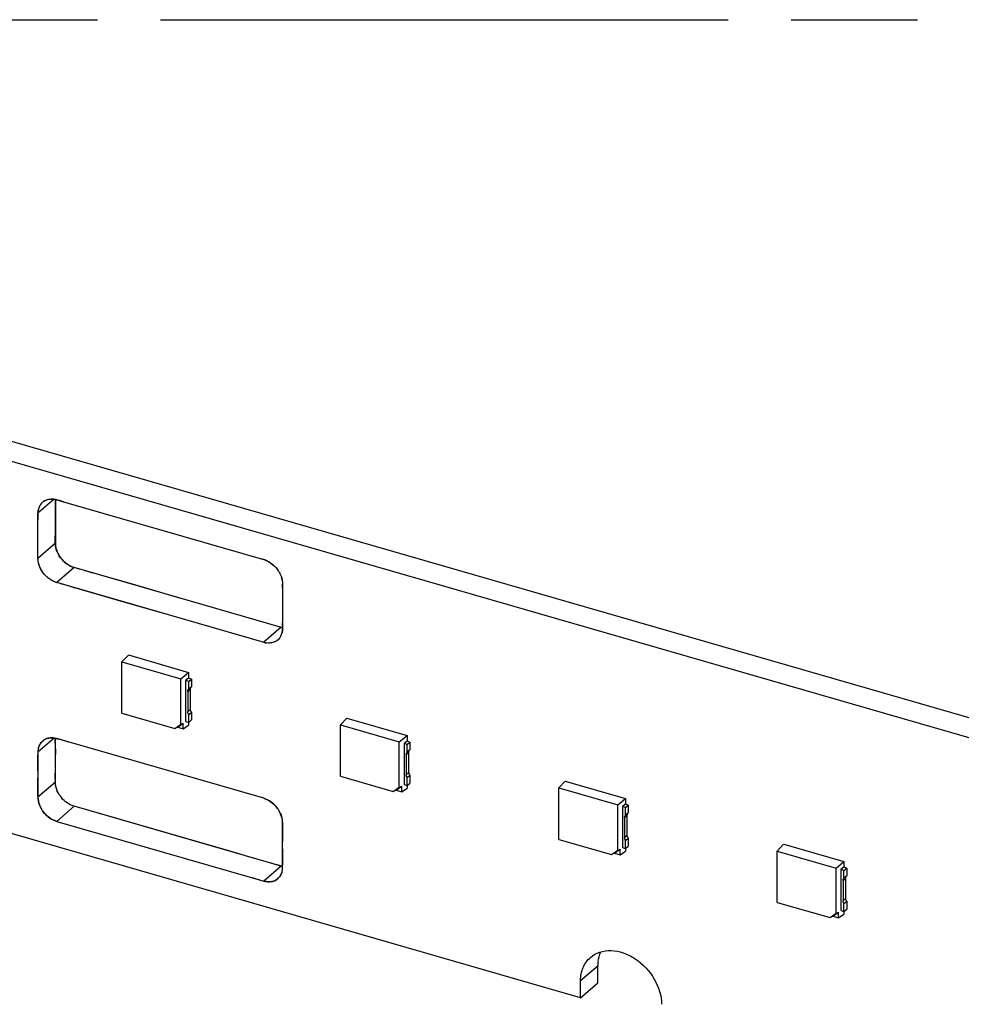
# Model space of a CAD drawing. Header units: millimetres. Extents: x 0 to 210, y 0 to 297.
# Tile 22 of 42: x 79 to 93, y 243 to 258. Entities that reach past the tile are written whole.
import ezdxf

# ---------------------------------------------------------------- set-up
doc = ezdxf.new("R2010")
doc.units = ezdxf.units.MM
doc.header["$LTSCALE"] = 19.36
doc.linetypes.add('PHANTOM', pattern=[0.8, 0.45, -0.05, 0.1, -0.05, 0.1, -0.05])
doc.layers.get('0').update_dxf_attribs({"linetype": 'CONTINUOUS'})
doc.layers.add('DEFAULT_3', color=7, linetype='PHANTOM')

msp = doc.modelspace()

# ---------------------------------------------------------------- linework, layer by layer
at = {"color": 6, "linetype": 'Continuous'}
for p, q in [((71.01959, 253.45828), (105.8592, 243.40095)), ((70.75295, 253.22736), (105.59256, 243.17004)), ((79.61788, 250.27858), (82.66786, 249.39813)), ((82.97712, 248.9601), (82.97712, 248.42206)), ((80.61211, 247.92671), (80.51362, 247.82023)), ((80.61228, 247.92685), (81.53595, 247.66021)), ((80.51362, 247.03168), (80.51362, 247.82023)), ((80.51362, 247.82023), (81.41762, 247.55926)), ((81.41762, 247.55926), (81.53578, 247.66007)), ((81.53595, 247.66021), (81.53595, 247.57073)), ((81.41762, 246.86185), (81.41762, 247.55926)), ((81.53578, 247.57059), (81.49033, 247.5356)), ((81.49033, 247.5356), (81.49033, 246.90635)), ((81.53741, 247.52201), (81.49223, 247.53505)), ((81.57924, 247.55823), (81.53595, 247.57073)), ((81.53741, 247.52201), (81.57924, 247.55823)), ((81.53741, 247.40163), (81.53741, 247.52201)), ((81.57924, 247.55823), (81.57924, 247.43786)), ((81.52298, 247.36761), (81.52298, 247.05549)), ((81.57924, 247.43786), (81.53741, 247.40163)), ((81.56481, 247.09171), (81.56481, 247.40384)), ((80.51362, 247.03168), (81.32439, 246.79763)), ((81.53741, 247.01314), (81.57924, 247.04936)), ((81.53741, 246.89276), (81.53741, 247.01314)), ((81.57924, 247.04936), (81.57924, 246.92898)), ((81.32439, 246.79763), (81.41762, 246.86395)), ((81.36909, 246.82019), (81.45398, 246.88057)), ((81.41762, 246.86185), (81.45398, 246.88267)), ((81.45398, 246.79569), (81.45398, 246.88057)), ((81.45398, 246.79569), (81.53578, 246.85186)), ((81.49223, 246.9058), (81.53741, 246.89276)), ((81.53595, 246.89276), (81.53595, 246.852)), ((81.53741, 246.89276), (81.57924, 246.92898)), ((83.96387, 246.95914), (83.86538, 246.85266)), ((83.86538, 246.06411), (83.86538, 246.85266)), ((83.86538, 246.85266), (84.76938, 246.59169)), ((83.96404, 246.95928), (84.88771, 246.69264)), ((81.36909, 246.82019), (81.32439, 246.79763)), ((81.36909, 246.82019), (81.45398, 246.79569)), ((84.76938, 246.59169), (84.88754, 246.6925)), ((84.88771, 246.69264), (84.88771, 246.60316)), ((79.47135, 246.65124), (79.22472, 246.43765)), ((82.68848, 245.7264), (79.68761, 246.59267)), ((84.76938, 245.89428), (84.76938, 246.59169)), ((84.88754, 246.60302), (84.84209, 246.56803)), ((84.84209, 246.56803), (84.84209, 245.93878)), ((84.88917, 246.55444), (84.84399, 246.56748)), ((84.931, 246.59066), (84.88771, 246.60316)), ((84.88917, 246.55444), (84.931, 246.59066)), ((84.88917, 246.43406), (84.88917, 246.55444)), ((84.931, 246.59066), (84.931, 246.47029)), ((84.87474, 246.40004), (84.87474, 246.08792)), ((84.931, 246.47029), (84.88917, 246.43406)), ((84.91657, 246.12414), (84.91657, 246.43627)), ((87.54962, 242.66339), (74.79324, 246.34584)), ((83.86538, 246.06411), (84.67615, 245.83006)), ((84.84399, 245.93823), (84.88917, 245.92519)), ((84.88917, 246.04557), (84.931, 246.08179)), ((84.88917, 245.92519), (84.88917, 246.04557)), ((84.88917, 245.92519), (84.931, 245.96141)), ((84.931, 246.08179), (84.931, 245.96141)), ((87.31563, 245.99157), (87.21714, 245.88509)), ((87.3158, 245.99171), (88.23947, 245.72507)), ((84.67615, 245.83006), (84.76938, 245.89638)), ((84.72085, 245.85262), (84.67615, 245.83006)), ((84.72085, 245.85262), (84.80574, 245.913)), ((84.72085, 245.85262), (84.80574, 245.82812)), ((84.76938, 245.89428), (84.80574, 245.9151)), ((84.80574, 245.82812), (84.80574, 245.913)), ((84.80574, 245.82812), (84.88754, 245.88429)), ((84.88771, 245.92519), (84.88771, 245.88443)), ((87.21714, 245.09654), (87.21714, 245.88509)), ((87.21714, 245.88509), (88.12114, 245.62412)), ((88.12114, 245.62412), (88.2393, 245.72493)), ((88.2393, 245.63545), (88.19386, 245.60046)), ((88.23947, 245.72507), (88.23947, 245.63559)), ((88.28276, 245.62309), (88.23947, 245.63559)), ((88.12114, 244.92671), (88.12114, 245.62412)), ((88.19386, 245.60046), (88.19386, 244.97121)), ((88.24093, 245.58687), (88.19575, 245.59991)), ((88.24093, 245.58687), (88.28276, 245.62309)), ((88.24093, 245.46649), (88.24093, 245.58687)), ((88.28276, 245.50272), (88.24093, 245.46649)), ((88.28276, 245.62309), (88.28276, 245.50272)), ((79.51337, 245.37293), (82.51423, 244.50665)), ((88.2265, 245.43247), (88.2265, 245.12035)), ((88.26833, 245.15657), (88.26833, 245.4687)), ((87.21714, 245.09654), (88.02791, 244.86249)), ((88.24093, 245.078), (88.28276, 245.11422)), ((88.24093, 244.95762), (88.24093, 245.078)), ((88.28276, 245.11422), (88.28276, 244.99385)), ((88.02791, 244.86249), (88.12114, 244.92881)), ((88.07261, 244.88505), (88.02791, 244.86249)), ((88.07261, 244.88505), (88.1575, 244.94543)), ((88.07261, 244.88505), (88.1575, 244.86055)), ((88.12114, 244.92671), (88.1575, 244.94753)), ((88.1575, 244.86055), (88.1575, 244.94543)), ((88.1575, 244.86055), (88.2393, 244.91672)), ((88.19575, 244.97066), (88.24093, 244.95762)), ((88.23947, 244.95762), (88.23947, 244.91686)), ((88.24093, 244.95762), (88.28276, 244.99385)), ((90.66739, 245.024), (90.5689, 244.91752)), ((90.5689, 244.12897), (90.5689, 244.91752)), ((90.5689, 244.91752), (91.4729, 244.65655)), ((90.66756, 245.02414), (91.59123, 244.7575)), ((91.4729, 244.65655), (91.59106, 244.75736)), ((91.59123, 244.7575), (91.59123, 244.66802)), ((82.95512, 244.68727), (82.68848, 244.45635)), ((91.4729, 243.95914), (91.4729, 244.65655)), ((91.59106, 244.66788), (91.54562, 244.63289)), ((91.54562, 244.63289), (91.54562, 244.00364)), ((91.59269, 244.6193), (91.54751, 244.63234)), ((91.63452, 244.65552), (91.59123, 244.66802)), ((91.59269, 244.6193), (91.63452, 244.65552)), ((91.59269, 244.49892), (91.59269, 244.6193)), ((91.63452, 244.65552), (91.63452, 244.53515)), ((91.57826, 244.46491), (91.57826, 244.15278)), ((91.63452, 244.53515), (91.59269, 244.49892)), ((91.62009, 244.189), (91.62009, 244.50113)), ((90.5689, 244.12897), (91.37967, 243.89492)), ((91.59269, 244.11043), (91.63452, 244.14665)), ((91.63452, 244.14665), (91.63452, 244.02628)), ((91.42437, 243.91748), (91.50926, 243.97786)), ((91.4729, 243.95914), (91.50926, 243.97996)), ((91.50926, 243.89298), (91.50926, 243.97786)), ((91.54751, 244.00309), (91.59269, 243.99005)), ((91.59123, 243.99005), (91.59123, 243.94929)), ((91.59269, 243.99005), (91.59269, 244.11043)), ((91.59269, 243.99005), (91.63452, 244.02628)), ((91.37967, 243.89492), (91.4729, 243.96124)), ((91.42437, 243.91748), (91.37967, 243.89492)), ((91.42437, 243.91748), (91.50926, 243.89298)), ((91.50926, 243.89298), (91.59106, 243.94915)), ((87.81755, 242.89393), (87.81819, 243.15956)), ((87.54962, 242.66339), (87.55219, 242.92846)), ((87.54962, 242.66339), (87.81626, 242.8943))]:
    msp.add_line(p, q, dxfattribs=at)
at = {"color": 9, "linetype": 'Continuous'}
for p, q in [((79.47167, 250.3173), (79.22472, 250.10343)), ((79.49136, 249.64159), (79.22472, 249.41068)), ((79.78001, 249.26962), (79.51337, 249.03871)), ((82.95512, 248.35305), (82.68848, 248.12213)), ((82.9807, 248.33055), (82.97712, 248.32745)), ((81.52298, 247.36761), (81.56481, 247.40384)), ((81.56481, 247.09171), (81.52298, 247.05549)), ((84.87474, 246.40004), (84.91657, 246.43627)), ((84.91657, 246.12414), (84.87474, 246.08792)), ((79.49136, 245.97582), (79.22472, 245.7449)), ((79.78001, 245.60384), (79.51337, 245.37293)), ((88.2265, 245.43247), (88.26833, 245.4687)), ((88.26833, 245.15657), (88.2265, 245.12035)), ((91.57826, 244.46491), (91.62009, 244.50113)), ((91.62009, 244.189), (91.57826, 244.15278)), ((87.55219, 242.92846), (87.81883, 243.15938))]:
    msp.add_line(p, q, dxfattribs=at)
at = {"color": 7, "linetype": 'Continuous'}
for p, q in [((79.49136, 250.31382), (79.49136, 249.64159)), ((79.51337, 250.30875), (79.61815, 250.2785)), ((79.22472, 249.41068), (79.22472, 250.10343)), ((82.96362, 248.35027), (79.78001, 249.26962)), ((82.66786, 249.39813), (82.68848, 249.39217)), ((80.70892, 249.00147), (80.05964, 249.18886)), ((82.69698, 248.11936), (79.51337, 249.03871)), ((80.44228, 248.77055), (79.793, 248.95794)), ((81.36756, 248.81116), (80.70892, 249.00147)), ((82.97712, 249.02019), (82.97712, 248.9601)), ((81.10092, 248.58024), (80.44228, 248.77055)), ((82.97712, 248.42206), (82.97712, 248.32745)), ((79.49012, 246.62111), (79.49002, 246.64847)), ((79.49105, 246.57813), (79.49012, 246.62111)), ((79.49136, 245.97582), (79.49136, 246.64819)), ((79.68761, 246.59267), (79.51337, 246.64297)), ((79.22472, 246.43765), (79.22472, 245.7449)), ((79.49134, 246.27477), (79.49136, 246.39787)), ((82.95512, 244.68727), (79.78001, 245.60384)), ((80.9649, 245.26179), (79.78001, 245.60384)), ((82.97712, 244.66167), (82.97712, 245.35442)), ((82.18817, 244.90867), (80.9649, 245.26179)), ((82.46108, 244.82989), (82.18817, 244.90867)), ((82.76201, 244.74302), (82.46108, 244.82989)), ((82.80457, 244.73076), (82.76201, 244.74302)), ((82.51423, 244.50665), (82.68848, 244.45635))]:
    msp.add_line(p, q, dxfattribs=at)
for centre, radius, start, end in [((79.43314, 250.0616), 0.25893, 83.265307, 90.894549), ((79.45853, 250.11022), 0.23323, 162.114652, 167.613982), ((79.44757, 250.11445), 0.22156, 162.283241, 168.080147), ((79.44107, 250.11618), 0.21477, 154.790204, 162.267488), ((79.44873, 250.11327), 0.22297, 159.538426, 162.08928), ((79.43694, 250.11807), 0.21033, 154.772369, 159.635276), ((79.43168, 250.12051), 0.20453, 151.58141, 154.763536), ((79.43311, 250.11989), 0.20599, 151.016618, 154.780601), ((79.4269, 250.12312), 0.19908, 146.265893, 151.587595), ((79.42286, 250.12578), 0.19424, 142.442135, 146.255803), ((79.41943, 250.12845), 0.1899, 133.712986, 142.44912), ((79.4177, 250.13054), 0.18719, 124.98447, 133.772947), ((79.42105, 250.12542), 0.19328, 115.687977, 124.90109), ((80.80438, 250.28389), 1.31419, 178.688725, 180.335924), ((80.44707, 250.28174), 0.95688, 180.332619, 182.827166), ((-90.46037, 250.11472), 169.95177, 359.9267692, 0.040396), ((79.42589, 250.00602), 0.31511, 73.882979, 77.892154), ((79.09136, 248.659), 1.70328, 73.437035, 74.814452), ((79.24887, 249.18863), 1.15072, 71.295901, 73.436471), ((80.43972, 250.0547), 1.21619, 177.769476, 180.444207), ((80.18043, 250.05082), 0.95688, 180.332619, 182.827166), ((79.87273, 250.07629), 0.64878, 177.042474, 177.725927), ((79.50884, 250.10343), 0.28413, 178.723223, 179.997506), ((79.50146, 250.10363), 0.27674, 175.697093, 178.731078), ((79.70526, 250.08525), 0.48107, 175.344315, 177.079491), ((79.48522, 250.10499), 0.26045, 169.702116, 175.727979), ((79.47027, 250.10754), 0.24528, 167.591651, 169.662357), ((79.46248, 250.11143), 0.23677, 168.840649, 170.260216), ((79.45184, 250.11348), 0.22594, 168.064795, 168.83022), ((-90.72701, 249.8838), 169.95177, 359.9267692, 0.040396), ((79.782, 249.64162), 0.29064, 180.00544, 181.635664), ((79.51536, 249.41071), 0.29064, 180.005562, 181.657229), ((79.86003, 249.65365), 0.36985, 196.365699, 197.015039), ((79.80823, 249.63765), 0.31556, 196.231589, 196.992265), ((79.59331, 249.42271), 0.36977, 196.321841, 197.045572), ((79.54173, 249.40677), 0.3157, 196.180578, 197.027822), ((79.87426, 249.59519), 0.33894, 248.451473, 253.853432), ((82.52007, 248.90476), 0.51503, 68.177198, 73.328204), ((82.59378, 249.06526), 0.34036, 67.942904, 73.845277), ((82.54381, 248.96433), 0.4509, 62.4696, 68.16411), ((77.43334, 240.42111), 9.15247, 74.223262, 74.764159), ((83.75482, 262.00422), 13.33746, 253.771906, 253.915638), ((82.55992, 248.9849), 0.42431, 32.021266, 35.741169), ((82.5474, 248.98057), 0.43709, 33.46777, 35.244734), ((82.55126, 248.98313), 0.43245, 31.614201, 33.467109), ((79.62116, 249.39949), 0.37629, 234.992687, 235.433222), ((79.60761, 249.36423), 0.33889, 248.479795, 253.849849), ((77.1667, 240.19019), 9.15247, 74.223262, 74.764159), ((83.48818, 261.77331), 13.33746, 253.771906, 253.915638), ((82.62524, 249.02105), 0.35038, 9.618379, 14.098567), ((82.42245, 248.98902), 0.55543, 357.01028, 1.244714), ((82.39248, 248.98862), 0.5854, 1.219504, 2.427001), ((83.04399, 248.66083), 0.32035, 253.893585, 255.999706), ((82.24822, 248.37313), 0.73055, 0.436483, 3.840462), ((82.77596, 248.30684), 0.19766, 326.307015, 328.933936), ((82.77917, 248.30553), 0.19429, 326.293446, 328.772906), ((82.77406, 248.30852), 0.2002, 328.799918, 336.055034), ((82.76974, 248.31053), 0.20497, 328.969117, 337.008356), ((82.76222, 248.31406), 0.21319, 335.990022, 336.927348), ((82.75298, 248.31775), 0.22314, 336.985968, 344.990853), ((82.76376, 248.31288), 0.21139, 337.053233, 345.872151), ((83.04703, 248.71284), 0.37204, 257.044771, 259.354075), ((83.04097, 248.64876), 0.30791, 256.000609, 258.254079), ((82.74066, 248.32125), 0.23594, 344.945155, 346.680429), ((82.75054, 248.3163), 0.22505, 345.849423, 347.336378), ((82.72488, 248.32471), 0.2521, 346.740978, 353.877465), ((82.70162, 248.32728), 0.2755, 353.861374, 0.030857), ((82.77735, 248.42991), 0.32035, 253.893585, 255.999706), ((82.77896, 248.47519), 0.36515, 257.026779, 260.443961), ((82.77379, 248.41551), 0.30553, 255.993329, 259.541667), ((82.77253, 248.43727), 0.32669, 260.451815, 263.490936), ((82.77128, 248.40184), 0.29162, 259.539526, 263.207143), ((79.42286, 246.46388), 0.18982, 103.722103, 113.346582), ((79.41745, 246.23485), 0.42025, 80.701553, 81.411705), ((79.4266, 246.34292), 0.31234, 73.885507, 79.157775), ((82.98632, 246.33227), 3.76224, 178.863174, 179.081826), ((79.50014, 246.43788), 0.27542, 173.593914, 180.047445), ((84.58555, 246.29714), 5.36185, 178.167529, 178.826959), ((79.4745, 246.44073), 0.24963, 166.229954, 173.588312), ((79.455, 246.4433), 0.22996, 165.733786, 173.682547), ((115.98828, 246.43556), 36.49694, 179.917673, 180.059157), ((87.68923, 246.0855), 8.46473, 179.578644, 180.336559), ((80.3994, 246.02905), 0.90909, 180.610023, 182.448316), ((79.87518, 245.9885), 0.38387, 208.586809, 210.701201), ((79.91192, 246.00971), 0.42627, 208.726937, 210.630865), ((79.89401, 245.99979), 0.40583, 210.714361, 214.210387), ((79.91697, 246.01272), 0.43215, 210.633137, 213.915068), ((79.9213, 246.0156), 0.43735, 213.912222, 215.061494), ((79.90894, 246.00979), 0.4238, 214.193191, 215.379577), ((79.92574, 246.01876), 0.4428, 215.066388, 219.448442), ((79.92471, 246.0212), 0.44326, 215.401801, 219.776817), ((79.89466, 245.97542), 0.38933, 240.628379, 241.143631), ((79.8831, 245.95468), 0.3653, 240.602281, 241.150863), ((79.63739, 245.77449), 0.41728, 204.928873, 209.298517), ((79.59934, 245.75208), 0.37315, 204.277626, 209.156892), ((79.6056, 245.75557), 0.38031, 209.156052, 211.489359), ((79.64676, 245.77964), 0.42797, 209.286367, 211.359405), ((79.65155, 245.78259), 0.4336, 211.361964, 214.558169), ((79.62507, 245.76761), 0.4032, 211.503553, 214.942006), ((79.65633, 245.78584), 0.43938, 214.555127, 215.97651), ((79.64199, 245.77928), 0.42375, 214.925377, 216.399162), ((82.55985, 245.32004), 0.42376, 34.925564, 36.399308), ((82.54552, 245.31348), 0.43938, 34.555431, 35.976791), ((82.57677, 245.33171), 0.4032, 31.503528, 34.942196), ((82.55029, 245.31674), 0.4336, 31.362034, 34.558473), ((82.59624, 245.34375), 0.38031, 29.156434, 31.489329), ((82.55508, 245.31968), 0.42797, 29.286778, 31.359473), ((82.56445, 245.32484), 0.41728, 24.928836, 29.298931), ((82.60249, 245.34724), 0.37315, 24.277546, 29.157282), ((74.51162, 245.01383), 8.46572, 359.578708, 0.336503), ((83.23673, 245.81857), 1.16522, 254.552815, 254.785339), ((83.04253, 244.9898), 0.31491, 253.882843, 257.938045), ((83.08265, 245.21036), 0.53772, 257.473658, 258.642336), ((82.74684, 244.65603), 0.22996, 345.734418, 353.683191), ((82.72734, 244.65859), 0.24963, 346.230567, 353.588931), ((77.61419, 244.8022), 5.36396, 358.168065, 358.827273), ((82.7017, 244.66145), 0.27542, 353.594522, 0.047436), ((79.21434, 244.76706), 3.76342, 358.863481, 359.082167), ((82.77525, 244.7564), 0.31235, 253.885521, 259.1563), ((82.7844, 244.86449), 0.42027, 260.700428, 261.411942), ((82.77898, 244.63545), 0.18982, 283.724617, 293.347077)]:
    msp.add_arc(centre, radius, start, end, dxfattribs=at)
for points, knots in [([(79.31045, 250.28396), (79.33498, 250.30113), (79.39576, 250.32454), (79.45998, 250.32098), (79.49199, 250.31412)], [0, 0, 0, 0, 0.47775683, 1, 1, 1, 1]), ([(79.33727, 250.29959), (79.34418, 250.30292), (79.37337, 250.31494), (79.40523, 250.3201), (79.42909, 250.32049)], [0, 0, 0, 0, 0.24298641, 1, 1, 1, 1]), ([(79.4903, 249.69063), (79.49078, 249.72502), (79.49219, 249.79397), (79.49121, 249.86293), (79.49126, 249.8975)], [0, 0, 0, 0, 0.49872233, 1, 1, 1, 1]), ([(79.22366, 249.45972), (79.22414, 249.49411), (79.22555, 249.56306), (79.22457, 249.63202), (79.22462, 249.66659)], [0, 0, 0, 0, 0.49872233, 1, 1, 1, 1]), ([(79.49148, 249.63333), (79.49167, 249.62643), (79.49347, 249.5981), (79.49911, 249.57005), (79.50516, 249.54944)], [0, 0, 0, 0, 0.24314006, 1, 1, 1, 1]), ([(79.50636, 249.54542), (79.51316, 249.52321), (79.54916, 249.43553), (79.61518, 249.36059), (79.67404, 249.32037)], [0, 0, 0, 0, 0.24576717, 1, 1, 1, 1]), ([(79.67416, 249.32064), (79.63487, 249.34774), (79.56674, 249.41582), (79.52016, 249.50054), (79.50645, 249.54543)], [0, 0, 0, 0, 0.50421066, 1, 1, 1, 1]), ([(79.23844, 249.31879), (79.2364, 249.32576), (79.22926, 249.35309), (79.22545, 249.38132), (79.22484, 249.4023)], [0, 0, 0, 0, 0.2569657, 1, 1, 1, 1]), ([(79.40754, 249.08935), (79.38783, 249.10281), (79.31452, 249.16264), (79.26048, 249.24679), (79.23978, 249.31432)], [0, 0, 0, 0, 0.25256279, 1, 1, 1, 1]), ([(79.40529, 249.09128), (79.36658, 249.11839), (79.29944, 249.18601), (79.25347, 249.26991), (79.23986, 249.31432)], [0, 0, 0, 0, 0.50434144, 1, 1, 1, 1]), ([(79.67404, 249.32037), (79.68007, 249.31625), (79.70415, 249.30071), (79.72991, 249.28777), (79.74978, 249.27994)], [0, 0, 0, 0, 0.25484944, 1, 1, 1, 1]), ([(79.75117, 249.27941), (79.74454, 249.28208), (79.71779, 249.29366), (79.69228, 249.30815), (79.67416, 249.32064)], [0, 0, 0, 0, 0.24511454, 1, 1, 1, 1]), ([(82.72159, 249.3807), (82.73938, 249.37351), (82.81016, 249.33807), (82.86986, 249.28163), (82.90436, 249.2328)], [0, 0, 0, 0, 0.24288472, 1, 1, 1, 1]), ([(82.75222, 249.36418), (82.76686, 249.35653), (82.82468, 249.32196), (82.87462, 249.27401), (82.90431, 249.23277)], [0, 0, 0, 0, 0.24522169, 1, 1, 1, 1]), ([(82.91954, 249.20982), (82.92459, 249.20161), (82.94328, 249.16884), (82.95756, 249.13349), (82.96502, 249.10641)], [0, 0, 0, 0, 0.25538179, 1, 1, 1, 1]), ([(82.91967, 249.20989), (82.9248, 249.20169), (82.94371, 249.16903), (82.95819, 249.13362), (82.96506, 249.1064)], [0, 0, 0, 0, 0.2561064, 1, 1, 1, 1]), ([(79.48329, 249.04896), (79.47676, 249.05153), (79.45041, 249.06281), (79.4254, 249.07716), (79.40754, 249.08935)], [0, 0, 0, 0, 0.24512187, 1, 1, 1, 1]), ([(79.48453, 249.04849), (79.47791, 249.05116), (79.45121, 249.06272), (79.42575, 249.07716), (79.40766, 249.08962)], [0, 0, 0, 0, 0.24512134, 1, 1, 1, 1]), ([(82.96502, 249.10641), (82.967, 249.0992), (82.97385, 249.07095), (82.97712, 249.04179), (82.97712, 249.0202)], [0, 0, 0, 0, 0.25746059, 1, 1, 1, 1]), ([(82.86861, 248.13408), (82.85887, 248.12921), (82.81676, 248.11213), (82.76969, 248.1088), (82.7355, 248.11268)], [0, 0, 0, 0, 0.24032846, 1, 1, 1, 1]), ([(82.90667, 248.15883), (82.88484, 248.13992), (82.8294, 248.11128), (82.76773, 248.10859), (82.73679, 248.11226)], [0, 0, 0, 0, 0.48100787, 1, 1, 1, 1]), ([(79.29517, 246.60627), (79.28749, 246.59961), (79.25825, 246.56991), (79.23955, 246.53061), (79.23205, 246.50015)], [0, 0, 0, 0, 0.24481491, 1, 1, 1, 1]), ([(79.23213, 246.49997), (79.23345, 246.50513), (79.2393, 246.52511), (79.248, 246.54426), (79.25596, 246.55755)], [0, 0, 0, 0, 0.25584481, 1, 1, 1, 1]), ([(79.25596, 246.55755), (79.2613, 246.56646), (79.28499, 246.60008), (79.31947, 246.626), (79.34764, 246.63816)], [0, 0, 0, 0, 0.25292232, 1, 1, 1, 1]), ([(79.37783, 246.64829), (79.37009, 246.64641), (79.34033, 246.63744), (79.31264, 246.6214), (79.29517, 246.60627)], [0, 0, 0, 0, 0.25622583, 1, 1, 1, 1]), ([(79.48535, 246.64969), (79.47611, 246.65146), (79.44048, 246.65657), (79.40366, 246.65458), (79.37783, 246.64829)], [0, 0, 0, 0, 0.26147433, 1, 1, 1, 1]), ([(79.37784, 246.64828), (79.38311, 246.64957), (79.40501, 246.65391), (79.4275, 246.65478), (79.44435, 246.65401)], [0, 0, 0, 0, 0.24364869, 1, 1, 1, 1]), ([(79.53812, 245.80483), (79.53062, 245.8185), (79.50496, 245.87207), (79.49136, 245.93198), (79.49136, 245.97582)], [0, 0, 0, 0, 0.26238008, 1, 1, 1, 1]), ([(79.5381, 245.80482), (79.53211, 245.81581), (79.51104, 245.85925), (79.4994, 245.9069), (79.49502, 245.94233)], [0, 0, 0, 0, 0.25953946, 1, 1, 1, 1]), ([(79.22472, 245.7449), (79.22472, 245.73286), (79.22787, 245.68257), (79.24286, 245.63332), (79.25899, 245.59861)], [0, 0, 0, 0, 0.23921466, 1, 1, 1, 1]), ([(79.2592, 245.59866), (79.25481, 245.6084), (79.2394, 245.6468), (79.23132, 245.68782), (79.22799, 245.71827)], [0, 0, 0, 0, 0.2586877, 1, 1, 1, 1]), ([(79.7037, 245.63614), (79.69246, 245.64247), (79.64801, 245.67045), (79.60896, 245.70685), (79.58381, 245.73742)], [0, 0, 0, 0, 0.24579639, 1, 1, 1, 1]), ([(79.70378, 245.63641), (79.69256, 245.64274), (79.64827, 245.67087), (79.60933, 245.70721), (79.58404, 245.7376)], [0, 0, 0, 0, 0.24581735, 1, 1, 1, 1]), ([(79.78001, 245.60384), (79.77379, 245.60564), (79.74857, 245.61375), (79.7243, 245.62477), (79.70676, 245.63444)], [0, 0, 0, 0, 0.24419628, 1, 1, 1, 1]), ([(79.78001, 245.60384), (79.77381, 245.60576), (79.74868, 245.61416), (79.72437, 245.62506), (79.70684, 245.63471)], [0, 0, 0, 0, 0.24483763, 1, 1, 1, 1]), ([(82.68845, 245.72641), (82.72981, 245.71382), (82.81042, 245.67234), (82.87391, 245.60815), (82.90093, 245.5715)], [0, 0, 0, 0, 0.48706258, 1, 1, 1, 1]), ([(82.90109, 245.5716), (82.8876, 245.59017), (82.83028, 245.65761), (82.75147, 245.70821), (82.68848, 245.7264)], [0, 0, 0, 0, 0.25933087, 1, 1, 1, 1]), ([(79.30075, 245.52773), (79.31424, 245.50915), (79.37156, 245.44171), (79.45037, 245.39111), (79.51337, 245.37293)], [0, 0, 0, 0, 0.2593308, 1, 1, 1, 1]), ([(79.51338, 245.37292), (79.47201, 245.38551), (79.39141, 245.42699), (79.32792, 245.49117), (79.30091, 245.52782)], [0, 0, 0, 0, 0.48706388, 1, 1, 1, 1]), ([(82.94264, 245.50066), (82.94704, 245.49092), (82.96244, 245.45252), (82.97052, 245.4115), (82.97385, 245.38106)], [0, 0, 0, 0, 0.25868734, 1, 1, 1, 1]), ([(82.97712, 245.35442), (82.97712, 245.36646), (82.97397, 245.41676), (82.95898, 245.466), (82.94286, 245.50072)], [0, 0, 0, 0, 0.23921468, 1, 1, 1, 1]), ([(82.90667, 244.49305), (82.91436, 244.49971), (82.94359, 244.52941), (82.96229, 244.56871), (82.96979, 244.59918)], [0, 0, 0, 0, 0.24481473, 1, 1, 1, 1]), ([(82.96971, 244.59936), (82.96839, 244.5942), (82.96255, 244.57422), (82.95384, 244.55507), (82.94588, 244.54178)], [0, 0, 0, 0, 0.25584491, 1, 1, 1, 1]), ([(82.71648, 244.44963), (82.72573, 244.44787), (82.76136, 244.44275), (82.79819, 244.44475), (82.82402, 244.45103)], [0, 0, 0, 0, 0.26147615, 1, 1, 1, 1]), ([(82.82401, 244.45104), (82.81599, 244.44909), (82.78216, 244.44316), (82.74735, 244.44505), (82.72164, 244.44893)], [0, 0, 0, 0, 0.24095174, 1, 1, 1, 1]), ([(82.82402, 244.45103), (82.83176, 244.45291), (82.86152, 244.46189), (82.8892, 244.47792), (82.90667, 244.49305)], [0, 0, 0, 0, 0.25622479, 1, 1, 1, 1]), ([(82.94588, 244.54178), (82.94054, 244.53287), (82.91685, 244.49924), (82.88238, 244.47332), (82.8542, 244.46117)], [0, 0, 0, 0, 0.25292261, 1, 1, 1, 1])]:
    msp.add_open_spline(points, degree=3, knots=knots, dxfattribs=at)
for points in [[(79.4635, 250.31874), (79.47306, 250.31762), (79.48256, 250.31598), (79.49199, 250.31404)], [(79.49199, 250.31404), (79.5073, 250.31088), (79.52244, 250.30691), (79.53753, 250.3028)], [(79.22577, 250.1243), (79.22652, 250.1334), (79.22757, 250.14249), (79.22912, 250.15148)], [(79.49135, 249.63334), (79.49015, 249.65241), (79.49003, 249.67154), (79.4903, 249.69063)], [(79.49548, 249.59413), (79.4935, 249.60712), (79.49217, 249.62023), (79.49135, 249.63334)], [(79.50525, 249.54944), (79.50099, 249.56408), (79.49778, 249.57906), (79.49548, 249.59413)], [(79.22471, 249.40232), (79.22351, 249.42142), (79.22339, 249.44058), (79.22366, 249.45972)], [(79.22884, 249.36321), (79.22686, 249.37617), (79.22554, 249.38924), (79.22471, 249.40232)], [(79.23853, 249.3188), (79.23431, 249.33335), (79.23113, 249.34823), (79.22884, 249.36321)], [(79.83854, 249.25189), (79.80908, 249.25994), (79.7795, 249.26802), (79.75117, 249.27941)], [(80.0275, 249.19817), (79.99228, 249.20842), (79.95709, 249.21879), (79.9218, 249.22879)], [(79.5719, 249.02097), (79.54244, 249.02902), (79.51286, 249.0371), (79.48453, 249.04849)], [(79.76086, 248.96725), (79.72564, 248.97751), (79.69045, 248.98788), (79.65516, 248.99788)], [(82.97069, 249.07959), (82.97442, 249.05774), (82.97642, 249.03556), (82.97735, 249.01341)], [(82.97874, 248.3787), (82.97896, 248.35176), (82.97826, 248.32472), (82.97521, 248.29795)], [(82.97521, 248.29795), (82.97403, 248.28755), (82.97241, 248.27718), (82.97011, 248.26697)], [(82.9408, 248.19771), (82.92299, 248.17103), (82.89729, 248.14844), (82.86861, 248.13408)], [(82.94042, 248.19719), (82.93097, 248.18302), (82.91954, 248.16998), (82.90667, 248.15883)], [(79.44435, 246.65401), (79.45635, 246.65346), (79.46833, 246.65219), (79.48021, 246.65039)], [(79.48535, 246.64958), (79.50975, 246.64559), (79.5338, 246.6395), (79.55758, 246.63271)], [(79.49137, 246.488), (79.49145, 246.51804), (79.49162, 246.54809), (79.49105, 246.57813)], [(79.55758, 246.63271), (79.60116, 246.62026), (79.64444, 246.60676), (79.68753, 246.5927)], [(79.2248, 246.26547), (79.22435, 246.30783), (79.22389, 246.3502), (79.22456, 246.39256)], [(79.22473, 246.14775), (79.22504, 246.18699), (79.22522, 246.22623), (79.2248, 246.26547)], [(79.49148, 246.12962), (79.49191, 246.178), (79.49152, 246.22639), (79.49134, 246.27477)], [(79.49036, 246.01937), (79.48993, 246.05612), (79.49115, 246.09287), (79.49148, 246.12962)], [(79.22478, 245.88984), (79.22543, 245.93848), (79.22492, 245.98713), (79.22465, 246.03578)], [(79.49502, 245.94233), (79.49306, 245.95822), (79.49184, 245.97421), (79.49114, 245.99021)], [(79.22387, 245.80756), (79.22383, 245.83499), (79.22441, 245.86242), (79.22478, 245.88984)], [(79.22453, 245.76798), (79.22406, 245.78116), (79.22389, 245.79437), (79.22387, 245.80756)], [(79.22799, 245.71827), (79.22619, 245.73478), (79.22512, 245.75138), (79.22453, 245.76798)], [(82.97385, 245.38106), (82.97565, 245.36454), (82.97672, 245.34794), (82.97731, 245.33134)], [(82.97731, 245.33134), (82.97778, 245.31815), (82.97795, 245.30496), (82.97797, 245.29177)], [(82.97706, 245.20949), (82.97641, 245.16084), (82.97692, 245.11219), (82.97719, 245.06355)], [(82.97797, 245.29177), (82.97802, 245.26434), (82.97743, 245.23691), (82.97706, 245.20949)], [(82.97711, 244.95158), (82.97681, 244.91234), (82.97662, 244.8731), (82.97704, 244.83386)], [(82.92637, 244.69544), (82.88563, 244.7067), (82.84519, 244.71903), (82.80457, 244.73076)], [(82.97704, 244.83386), (82.97749, 244.7915), (82.97796, 244.74913), (82.97728, 244.70678)], [(82.96603, 244.68544), (82.95426, 244.68805), (82.94257, 244.69102), (82.93094, 244.69419)], [(82.64427, 244.46661), (82.60066, 244.47907), (82.55734, 244.49258), (82.51422, 244.50666)], [(82.71648, 244.44974), (82.69209, 244.45374), (82.66804, 244.45982), (82.64427, 244.46661)]]:
    msp.add_open_spline(points, degree=3, dxfattribs=at)
at = {"color": 6, "linetype": 'Continuous'}
for points, knots in [([(81.52298, 247.36761), (81.52298, 247.3742), (81.52489, 247.38713), (81.53279, 247.39772), (81.53741, 247.40163)], [0, 0, 0, 0, 0.52067155, 1, 1, 1, 1]), ([(81.53741, 247.01314), (81.53513, 247.01639), (81.52718, 247.02915), (81.52298, 247.04441), (81.52298, 247.05549)], [0, 0, 0, 0, 0.26403863, 1, 1, 1, 1]), ([(81.57924, 247.04936), (81.57696, 247.05261), (81.56901, 247.06538), (81.56481, 247.08064), (81.56481, 247.09171)], [0, 0, 0, 0, 0.26403863, 1, 1, 1, 1]), ([(84.87474, 246.40004), (84.87474, 246.40663), (84.87665, 246.41956), (84.88455, 246.43015), (84.88917, 246.43406)], [0, 0, 0, 0, 0.52067155, 1, 1, 1, 1]), ([(84.88917, 246.04557), (84.88689, 246.04882), (84.87894, 246.06158), (84.87474, 246.07684), (84.87474, 246.08792)], [0, 0, 0, 0, 0.26403863, 1, 1, 1, 1]), ([(84.931, 246.08179), (84.92872, 246.08504), (84.92077, 246.09781), (84.91657, 246.11307), (84.91657, 246.12414)], [0, 0, 0, 0, 0.26403863, 1, 1, 1, 1]), ([(88.2265, 245.43247), (88.2265, 245.43906), (88.22841, 245.45199), (88.23631, 245.46258), (88.24093, 245.46649)], [0, 0, 0, 0, 0.52067155, 1, 1, 1, 1]), ([(88.24093, 245.078), (88.23865, 245.08125), (88.2307, 245.09401), (88.2265, 245.10927), (88.2265, 245.12035)], [0, 0, 0, 0, 0.26403863, 1, 1, 1, 1]), ([(88.28276, 245.11422), (88.28048, 245.11747), (88.27253, 245.13024), (88.26833, 245.1455), (88.26833, 245.15657)], [0, 0, 0, 0, 0.26403863, 1, 1, 1, 1]), ([(91.57826, 244.46491), (91.57826, 244.47149), (91.58017, 244.48442), (91.58807, 244.49501), (91.59269, 244.49892)], [0, 0, 0, 0, 0.52067155, 1, 1, 1, 1]), ([(91.59269, 244.11043), (91.59041, 244.11368), (91.58246, 244.12644), (91.57826, 244.1417), (91.57826, 244.15278)], [0, 0, 0, 0, 0.26403863, 1, 1, 1, 1]), ([(91.63452, 244.14665), (91.63224, 244.1499), (91.62429, 244.16267), (91.62009, 244.17793), (91.62009, 244.189)], [0, 0, 0, 0, 0.26403863, 1, 1, 1, 1]), ([(87.70364, 243.28499), (87.74494, 243.32075), (87.84667, 243.37713), (88.02497, 243.39855), (88.2137, 243.36021), (88.46065, 243.23482), (88.70479, 242.97518), (88.79318, 242.69807), (88.79318, 242.56424)], [0, 0, 0, 0, 0.10487846, 0.21638351, 0.33798577, 0.4692137, 0.74308921, 1, 1, 1, 1]), ([(87.81819, 243.15956), (87.81837, 243.17841), (87.82279, 243.25072), (87.84131, 243.32239), (87.86333, 243.37123)], [0, 0, 0, 0, 0.26026362, 1, 1, 1, 1]), ([(87.55155, 242.92864), (87.55222, 242.99726), (87.57674, 243.13094), (87.65565, 243.24343), (87.70364, 243.28499)], [0, 0, 0, 0, 0.51943702, 1, 1, 1, 1])]:
    msp.add_open_spline(points, degree=3, knots=knots, dxfattribs=at)
for points in [[(81.56481, 247.40384), (81.56481, 247.41042), (81.56585, 247.41719), (81.56842, 247.42325)], [(84.91657, 246.43627), (84.91657, 246.44285), (84.91761, 246.44962), (84.92018, 246.45568)], [(88.26833, 245.4687), (88.26833, 245.47528), (88.26937, 245.48205), (88.27194, 245.48811)], [(91.62009, 244.50113), (91.62009, 244.50771), (91.62113, 244.51448), (91.6237, 244.52054)]]:
    msp.add_open_spline(points, degree=3, dxfattribs=at)
at = {"layer": 'DEFAULT_3', "color": 91, "linetype": 'PHANTOM', "true_color": 0x80ff80}
msp.add_line((50.12864, 257.68), (150.12864, 257.68), dxfattribs=at)

doc.saveas('drawing.dxf')
